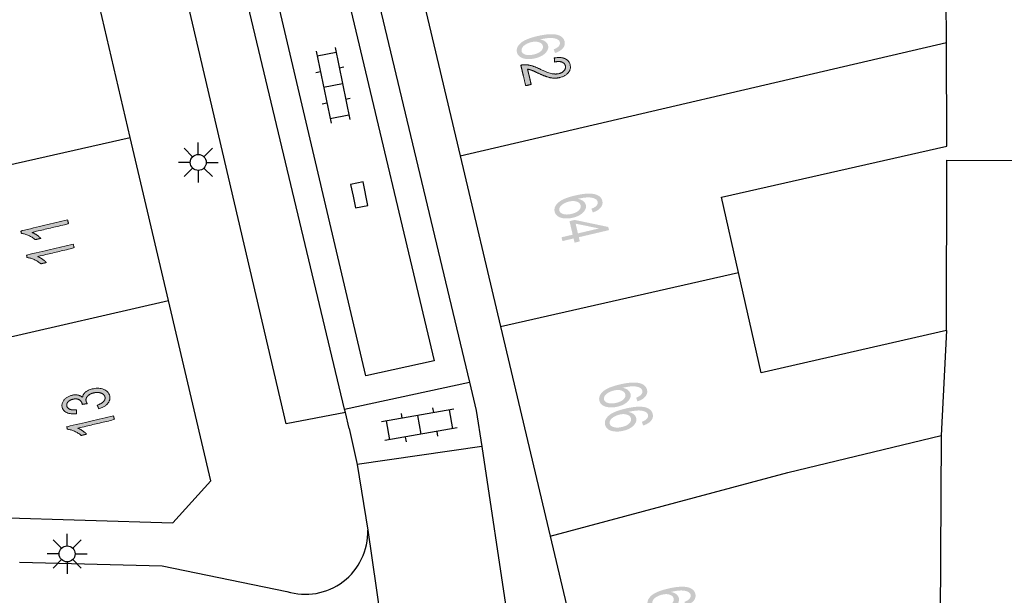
# Model space of a CAD drawing. Header units: metres. Extents: x 134521 to 134907, y 396000 to 396359.
# Tile 132 of 135: x 134834 to 134865, y 396281 to 396299. Entities that reach past the tile are written whole.
import ezdxf

# ---------------------------------------------------------------- set-up
doc = ezdxf.new("R2010")
doc.units = ezdxf.units.M
doc.header["$MEASUREMENT"] = 0

msp = doc.modelspace()

# ---------------------------------------------------------------- hatches: boundary and pattern name
at = {"linetype": 'Continuous', "lineweight": 0, "extrusion": (0, 0, -1)}
h = msp.add_hatch(color=251, dxfattribs=at)
edge = h.paths.add_edge_path()
edge.add_line((-134850.967, 396298.383), (-134850.924, 396298.499))
edge.add_spline(control_points=[(-134850.924, 396298.499), (-134851.027, 396298.54), (-134851.068, 396298.58), (-134851.133, 396298.647), (-134851.117, 396298.719), (-134851.103, 396298.776), (-134851.045, 396298.808), (-134850.97, 396298.85), (-134850.843, 396298.854), (-134850.717, 396298.858), (-134850.498, 396298.808), (-134850.607, 396298.788), (-134850.669, 396298.737), (-134850.732, 396298.686), (-134850.748, 396298.617), (-134850.777, 396298.498), (-134850.665, 396298.382), (-134850.553, 396298.267), (-134850.344, 396298.217), (-134850.207, 396298.185), (-134850.079, 396298.196), (-134849.952, 396298.208), (-134849.873, 396298.262), (-134849.794, 396298.316), (-134849.773, 396298.404), (-134849.737, 396298.553), (-134849.88, 396298.687), (-134850.022, 396298.82), (-134850.4, 396298.91), (-134850.823, 396299.01), (-134851.04, 396298.952), (-134851.228, 396298.9), (-134851.265, 396298.746), (-134851.292, 396298.631), (-134851.213, 396298.535), (-134851.134, 396298.438), (-134850.967, 396298.383)], knot_values=[0, 0, 0, 0.055556, 0.055556, 0.111111, 0.111111, 0.166667, 0.166667, 0.222222, 0.222222, 0.277778, 0.277778, 0.333333, 0.333333, 0.388889, 0.388889, 0.444444, 0.444444, 0.5, 0.5, 0.555556, 0.555556, 0.611111, 0.611111, 0.666667, 0.666667, 0.722222, 0.722222, 0.777778, 0.777778, 0.833333, 0.833333, 0.888889, 0.888889, 0.944444, 0.944444, 1, 1, 1], degree=2, periodic=0)
edge = h.paths.add_edge_path(flags=16)
edge.add_spline(control_points=[(-134850.223, 396298.723), (-134850.13, 396298.701), (-134850.052, 396298.654), (-134849.973, 396298.608), (-134849.94, 396298.551), (-134849.907, 396298.493), (-134849.919, 396298.441), (-134849.937, 396298.365), (-134850.042, 396298.333), (-134850.146, 396298.3), (-134850.304, 396298.338), (-134850.455, 396298.374), (-134850.529, 396298.448), (-134850.604, 396298.522), (-134850.584, 396298.604), (-134850.565, 396298.685), (-134850.465, 396298.721), (-134850.364, 396298.756), (-134850.223, 396298.723)], knot_values=[0, 0, 0, 0.111111, 0.111111, 0.222222, 0.222222, 0.333333, 0.333333, 0.444444, 0.444444, 0.555556, 0.555556, 0.666667, 0.666667, 0.777778, 0.777778, 0.888889, 0.888889, 1, 1, 1], degree=2, periodic=0)
h = msp.add_hatch(color=251, dxfattribs=at)
edge = h.paths.add_edge_path()
edge.add_line((-134850.219, 396297.4), (-134850.047, 396297.359))
edge.add_line((-134850.047, 396297.359), (-134849.894, 396298.002))
edge.add_spline(control_points=[(-134849.894, 396298.002), (-134849.959, 396298.019), (-134850.022, 396298.018), (-134850.127, 396298.017), (-134850.235, 396297.985), (-134850.343, 396297.954), (-134850.493, 396297.882), (-134850.726, 396297.77), (-134850.853, 396297.741), (-134850.98, 396297.713), (-134851.082, 396297.737), (-134851.188, 396297.762), (-134851.249, 396297.83), (-134851.31, 396297.898), (-134851.291, 396297.98), (-134851.27, 396298.066), (-134851.181, 396298.099), (-134851.091, 396298.132), (-134850.953, 396298.1)], knot_values=[0, 0, 0, 0.111111, 0.111111, 0.222222, 0.222222, 0.333333, 0.333333, 0.444444, 0.444444, 0.555556, 0.555556, 0.666667, 0.666667, 0.777778, 0.777778, 0.888889, 0.888889, 1, 1, 1], degree=2, periodic=0)
edge.add_line((-134850.953, 396298.1), (-134850.943, 396298.228))
edge.add_spline(control_points=[(-134850.943, 396298.228), (-134851.152, 396298.264), (-134851.279, 396298.208), (-134851.407, 396298.151), (-134851.44, 396298.012), (-134851.473, 396297.872), (-134851.376, 396297.763), (-134851.279, 396297.654), (-134851.107, 396297.613), (-134851.019, 396297.592), (-134850.929, 396297.596), (-134850.839, 396297.599), (-134850.732, 396297.633), (-134850.625, 396297.666), (-134850.432, 396297.755), (-134850.271, 396297.831), (-134850.215, 396297.85), (-134850.16, 396297.869), (-134850.106, 396297.877)], knot_values=[0, 0, 0, 0.111111, 0.111111, 0.222222, 0.222222, 0.333333, 0.333333, 0.444444, 0.444444, 0.555556, 0.555556, 0.666667, 0.666667, 0.777778, 0.777778, 0.888889, 0.888889, 1, 1, 1], degree=2, periodic=0)
edge.add_line((-134850.106, 396297.877), (-134850.219, 396297.4))
h = msp.add_hatch(color=251, dxfattribs=at)
edge = h.paths.add_edge_path()
edge.add_line((-134852.149, 396293.391), (-134852.106, 396293.506))
edge.add_spline(control_points=[(-134852.106, 396293.506), (-134852.209, 396293.547), (-134852.25, 396293.588), (-134852.316, 396293.655), (-134852.299, 396293.726), (-134852.285, 396293.783), (-134852.227, 396293.815), (-134852.152, 396293.857), (-134852.026, 396293.862), (-134851.9, 396293.866), (-134851.68, 396293.816), (-134851.789, 396293.796), (-134851.851, 396293.745), (-134851.914, 396293.693), (-134851.93, 396293.625), (-134851.958, 396293.505), (-134851.846, 396293.39), (-134851.734, 396293.275), (-134851.525, 396293.226), (-134851.388, 396293.193), (-134851.261, 396293.205), (-134851.134, 396293.216), (-134851.054, 396293.271), (-134850.975, 396293.325), (-134850.955, 396293.413), (-134850.919, 396293.562), (-134851.062, 396293.695), (-134851.204, 396293.829), (-134851.583, 396293.918), (-134852.006, 396294.018), (-134852.222, 396293.959), (-134852.411, 396293.907), (-134852.447, 396293.753), (-134852.475, 396293.638), (-134852.395, 396293.542), (-134852.316, 396293.446), (-134852.149, 396293.391)], knot_values=[0, 0, 0, 0.055556, 0.055556, 0.111111, 0.111111, 0.166667, 0.166667, 0.222222, 0.222222, 0.277778, 0.277778, 0.333333, 0.333333, 0.388889, 0.388889, 0.444444, 0.444444, 0.5, 0.5, 0.555556, 0.555556, 0.611111, 0.611111, 0.666667, 0.666667, 0.722222, 0.722222, 0.777778, 0.777778, 0.833333, 0.833333, 0.888889, 0.888889, 0.944444, 0.944444, 1, 1, 1], degree=2, periodic=0)
edge = h.paths.add_edge_path(flags=16)
edge.add_spline(control_points=[(-134851.405, 396293.731), (-134851.312, 396293.709), (-134851.234, 396293.663), (-134851.155, 396293.617), (-134851.122, 396293.56), (-134851.089, 396293.502), (-134851.101, 396293.45), (-134851.119, 396293.374), (-134851.223, 396293.341), (-134851.328, 396293.309), (-134851.485, 396293.346), (-134851.637, 396293.382), (-134851.711, 396293.456), (-134851.786, 396293.53), (-134851.766, 396293.612), (-134851.747, 396293.693), (-134851.647, 396293.729), (-134851.546, 396293.765), (-134851.405, 396293.731)], knot_values=[0, 0, 0, 0.111111, 0.111111, 0.222222, 0.222222, 0.333333, 0.333333, 0.444444, 0.444444, 0.555556, 0.555556, 0.666667, 0.666667, 0.777778, 0.777778, 0.888889, 0.888889, 1, 1, 1], degree=2, periodic=0)
h = msp.add_hatch(color=251, dxfattribs=at)
edge = h.paths.add_edge_path()
edge.add_line((-134835.696, 396293.155), (-134835.725, 396293.036))
edge.add_line((-134835.725, 396293.036), (-134834.583, 396292.767))
edge.add_spline(control_points=[(-134834.583, 396292.767), (-134834.654, 396292.738), (-134834.733, 396292.683), (-134834.811, 396292.627), (-134834.855, 396292.579)], knot_values=[0, 0, 0, 0.5, 0.5, 1, 1, 1], degree=2, periodic=0)
edge.add_line((-134834.855, 396292.579), (-134834.682, 396292.538))
edge.add_spline(control_points=[(-134834.682, 396292.538), (-134834.587, 396292.622), (-134834.469, 396292.673), (-134834.351, 396292.724), (-134834.249, 396292.733)], knot_values=[0, 0, 0, 0.5, 0.5, 1, 1, 1], degree=2, periodic=0)
edge.add_line((-134834.249, 396292.733), (-134834.231, 396292.81))
edge.add_line((-134834.231, 396292.81), (-134835.696, 396293.155))
at = {"linetype": 'Continuous', "lineweight": 0}
h = msp.add_hatch(color=251, dxfattribs=at)
h.paths.add_polyline_path([(134851.578, 396292.445), (134851.547, 396292.576), (134851.198, 396292.493), (134851.169, 396292.613), (134851.519, 396292.695), (134851.419, 396293.117), (134851.584, 396293.156), (134852.634, 396292.936), (134852.658, 396292.838), (134851.712, 396292.615), (134851.743, 396292.484)])
h.paths.add_polyline_path([(134851.684, 396292.734), (134851.612, 396293.039), (134852.343, 396292.89)], flags=16)
at = {"linetype": 'Continuous', "lineweight": 0, "extrusion": (0, 0, -1)}
h = msp.add_hatch(color=251, dxfattribs=at)
edge = h.paths.add_edge_path()
edge.add_line((-134835.874, 396292.399), (-134835.903, 396292.28))
edge.add_line((-134835.903, 396292.28), (-134834.76, 396292.011))
edge.add_spline(control_points=[(-134834.76, 396292.011), (-134834.832, 396291.982), (-134834.911, 396291.927), (-134834.989, 396291.871), (-134835.033, 396291.823)], knot_values=[0, 0, 0, 0.5, 0.5, 1, 1, 1], degree=2, periodic=0)
edge.add_line((-134835.033, 396291.823), (-134834.86, 396291.782))
edge.add_spline(control_points=[(-134834.86, 396291.782), (-134834.765, 396291.865), (-134834.647, 396291.917), (-134834.529, 396291.968), (-134834.427, 396291.977)], knot_values=[0, 0, 0, 0.5, 0.5, 1, 1, 1], degree=2, periodic=0)
edge.add_line((-134834.427, 396291.977), (-134834.409, 396292.054))
edge.add_line((-134834.409, 396292.054), (-134835.874, 396292.399))
h = msp.add_hatch(color=251, dxfattribs=at)
edge = h.paths.add_edge_path()
edge.add_line((-134853.549, 396287.474), (-134853.507, 396287.589))
edge.add_spline(control_points=[(-134853.507, 396287.589), (-134853.609, 396287.63), (-134853.65, 396287.671), (-134853.716, 396287.738), (-134853.699, 396287.809), (-134853.686, 396287.866), (-134853.628, 396287.899), (-134853.553, 396287.94), (-134853.426, 396287.945), (-134853.3, 396287.949), (-134853.081, 396287.899), (-134853.189, 396287.879), (-134853.252, 396287.828), (-134853.314, 396287.777), (-134853.331, 396287.708), (-134853.359, 396287.589), (-134853.247, 396287.473), (-134853.135, 396287.358), (-134852.926, 396287.309), (-134852.789, 396287.276), (-134852.661, 396287.288), (-134852.534, 396287.3), (-134852.455, 396287.354), (-134852.376, 396287.408), (-134852.355, 396287.496), (-134852.32, 396287.645), (-134852.462, 396287.779), (-134852.605, 396287.912), (-134852.983, 396288.001), (-134853.406, 396288.101), (-134853.623, 396288.042), (-134853.811, 396287.991), (-134853.848, 396287.836), (-134853.875, 396287.721), (-134853.796, 396287.625), (-134853.716, 396287.529), (-134853.549, 396287.474)], knot_values=[0, 0, 0, 0.055556, 0.055556, 0.111111, 0.111111, 0.166667, 0.166667, 0.222222, 0.222222, 0.277778, 0.277778, 0.333333, 0.333333, 0.388889, 0.388889, 0.444444, 0.444444, 0.5, 0.5, 0.555556, 0.555556, 0.611111, 0.611111, 0.666667, 0.666667, 0.722222, 0.722222, 0.777778, 0.777778, 0.833333, 0.833333, 0.888889, 0.888889, 0.944444, 0.944444, 1, 1, 1], degree=2, periodic=0)
edge = h.paths.add_edge_path(flags=16)
edge.add_spline(control_points=[(-134852.805, 396287.814), (-134852.713, 396287.793), (-134852.634, 396287.746), (-134852.556, 396287.7), (-134852.522, 396287.643), (-134852.489, 396287.585), (-134852.502, 396287.533), (-134852.519, 396287.457), (-134852.624, 396287.425), (-134852.728, 396287.392), (-134852.886, 396287.429), (-134853.037, 396287.465), (-134853.112, 396287.539), (-134853.186, 396287.613), (-134853.167, 396287.695), (-134853.148, 396287.776), (-134853.047, 396287.812), (-134852.947, 396287.848), (-134852.805, 396287.814)], knot_values=[0, 0, 0, 0.111111, 0.111111, 0.222222, 0.222222, 0.333333, 0.333333, 0.444444, 0.444444, 0.555556, 0.555556, 0.666667, 0.666667, 0.777778, 0.777778, 0.888889, 0.888889, 1, 1, 1], degree=2, periodic=0)
h = msp.add_hatch(color=251, dxfattribs=at)
edge = h.paths.add_edge_path()
edge.add_line((-134836.676, 396287.239), (-134836.625, 396287.353))
edge.add_spline(control_points=[(-134836.625, 396287.353), (-134836.772, 396287.41), (-134836.828, 396287.475), (-134836.884, 396287.54), (-134836.867, 396287.611), (-134836.847, 396287.696), (-134836.746, 396287.733), (-134836.645, 396287.771), (-134836.515, 396287.74), (-134836.392, 396287.711), (-134836.324, 396287.639), (-134836.257, 396287.566), (-134836.276, 396287.483), (-134836.284, 396287.449), (-134836.316, 396287.404)], knot_values=[0, 0, 0, 0.142857, 0.142857, 0.285714, 0.285714, 0.428571, 0.428571, 0.571429, 0.571429, 0.714286, 0.714286, 0.857143, 0.857143, 1, 1, 1], degree=2, periodic=0)
edge.add_line((-134836.316, 396287.404), (-134836.156, 396287.38))
edge.add_spline(control_points=[(-134836.156, 396287.38), (-134836.155, 396287.393), (-134836.153, 396287.4), (-134836.135, 396287.476), (-134836.061, 396287.523), (-134835.987, 396287.57), (-134835.863, 396287.541), (-134835.764, 396287.518), (-134835.71, 396287.459), (-134835.656, 396287.399), (-134835.672, 396287.329), (-134835.689, 396287.259), (-134835.765, 396287.228), (-134835.842, 396287.197), (-134835.977, 396287.214)], knot_values=[0, 0, 0, 0.142857, 0.142857, 0.285714, 0.285714, 0.428571, 0.428571, 0.571429, 0.571429, 0.714286, 0.714286, 0.857143, 0.857143, 1, 1, 1], degree=2, periodic=0)
edge.add_line((-134835.977, 396287.214), (-134835.973, 396287.087))
edge.add_spline(control_points=[(-134835.973, 396287.087), (-134835.788, 396287.067), (-134835.67, 396287.122), (-134835.553, 396287.176), (-134835.526, 396287.292), (-134835.507, 396287.371), (-134835.543, 396287.451), (-134835.578, 396287.53), (-134835.659, 396287.586), (-134835.739, 396287.642), (-134835.838, 396287.665), (-134835.933, 396287.688), (-134836.018, 396287.672), (-134836.104, 396287.656), (-134836.165, 396287.6), (-134836.175, 396287.694), (-134836.258, 396287.763), (-134836.34, 396287.833), (-134836.482, 396287.866), (-134836.673, 396287.911), (-134836.828, 396287.849), (-134836.982, 396287.787), (-134837.015, 396287.645), (-134837.045, 396287.517), (-134836.951, 396287.405), (-134836.856, 396287.294), (-134836.676, 396287.239)], knot_values=[0, 0, 0, 0.076923, 0.076923, 0.153846, 0.153846, 0.230769, 0.230769, 0.307692, 0.307692, 0.384615, 0.384615, 0.461538, 0.461538, 0.538462, 0.538462, 0.615385, 0.615385, 0.692308, 0.692308, 0.769231, 0.769231, 0.846154, 0.846154, 0.923077, 0.923077, 1, 1, 1], degree=2, periodic=0)
h = msp.add_hatch(color=251, dxfattribs=at)
edge = h.paths.add_edge_path()
edge.add_line((-134853.728, 396286.718), (-134853.685, 396286.833))
edge.add_spline(control_points=[(-134853.685, 396286.833), (-134853.788, 396286.874), (-134853.829, 396286.915), (-134853.895, 396286.982), (-134853.878, 396287.053), (-134853.864, 396287.11), (-134853.806, 396287.143), (-134853.731, 396287.184), (-134853.605, 396287.189), (-134853.479, 396287.193), (-134853.259, 396287.143), (-134853.368, 396287.123), (-134853.43, 396287.072), (-134853.493, 396287.021), (-134853.509, 396286.952), (-134853.537, 396286.833), (-134853.425, 396286.717), (-134853.313, 396286.602), (-134853.104, 396286.553), (-134852.967, 396286.52), (-134852.84, 396286.532), (-134852.712, 396286.544), (-134852.633, 396286.598), (-134852.554, 396286.652), (-134852.534, 396286.74), (-134852.498, 396286.89), (-134852.641, 396287.023), (-134852.783, 396287.156), (-134853.161, 396287.245), (-134853.584, 396287.345), (-134853.801, 396287.286), (-134853.99, 396287.235), (-134854.026, 396287.08), (-134854.053, 396286.966), (-134853.974, 396286.869), (-134853.895, 396286.773), (-134853.728, 396286.718)], knot_values=[0, 0, 0, 0.055556, 0.055556, 0.111111, 0.111111, 0.166667, 0.166667, 0.222222, 0.222222, 0.277778, 0.277778, 0.333333, 0.333333, 0.388889, 0.388889, 0.444444, 0.444444, 0.5, 0.5, 0.555556, 0.555556, 0.611111, 0.611111, 0.666667, 0.666667, 0.722222, 0.722222, 0.777778, 0.777778, 0.833333, 0.833333, 0.888889, 0.888889, 0.944444, 0.944444, 1, 1, 1], degree=2, periodic=0)
edge = h.paths.add_edge_path(flags=16)
edge.add_spline(control_points=[(-134852.984, 396287.059), (-134852.891, 396287.037), (-134852.813, 396286.99), (-134852.734, 396286.944), (-134852.701, 396286.887), (-134852.668, 396286.829), (-134852.68, 396286.777), (-134852.698, 396286.701), (-134852.802, 396286.669), (-134852.907, 396286.636), (-134853.064, 396286.673), (-134853.216, 396286.709), (-134853.29, 396286.783), (-134853.365, 396286.857), (-134853.345, 396286.939), (-134853.326, 396287.02), (-134853.226, 396287.056), (-134853.125, 396287.092), (-134852.984, 396287.059)], knot_values=[0, 0, 0, 0.111111, 0.111111, 0.222222, 0.222222, 0.333333, 0.333333, 0.444444, 0.444444, 0.555556, 0.555556, 0.666667, 0.666667, 0.777778, 0.777778, 0.888889, 0.888889, 1, 1, 1], degree=2, periodic=0)
h = msp.add_hatch(color=251, dxfattribs=at)
edge = h.paths.add_edge_path()
edge.add_line((-134837.135, 396287.023), (-134837.163, 396286.903))
edge.add_line((-134837.163, 396286.903), (-134836.021, 396286.636))
edge.add_spline(control_points=[(-134836.021, 396286.636), (-134836.093, 396286.607), (-134836.171, 396286.552), (-134836.249, 396286.496), (-134836.293, 396286.447)], knot_values=[0, 0, 0, 0.5, 0.5, 1, 1, 1], degree=2, periodic=0)
edge.add_line((-134836.293, 396286.447), (-134836.12, 396286.407))
edge.add_spline(control_points=[(-134836.12, 396286.407), (-134836.025, 396286.491), (-134835.907, 396286.542), (-134835.789, 396286.593), (-134835.687, 396286.603)], knot_values=[0, 0, 0, 0.5, 0.5, 1, 1, 1], degree=2, periodic=0)
edge.add_line((-134835.687, 396286.603), (-134835.669, 396286.68))
edge.add_line((-134835.669, 396286.68), (-134837.135, 396287.023))
h = msp.add_hatch(color=251, dxfattribs=at)
edge = h.paths.add_edge_path()
edge.add_line((-134855.063, 396281.081), (-134855.021, 396281.196))
edge.add_spline(control_points=[(-134855.021, 396281.196), (-134855.123, 396281.237), (-134855.164, 396281.278), (-134855.23, 396281.344), (-134855.213, 396281.416), (-134855.2, 396281.473), (-134855.141, 396281.505), (-134855.066, 396281.547), (-134854.94, 396281.552), (-134854.814, 396281.556), (-134854.594, 396281.506), (-134854.703, 396281.486), (-134854.766, 396281.435), (-134854.828, 396281.383), (-134854.844, 396281.315), (-134854.873, 396281.195), (-134854.761, 396281.08), (-134854.649, 396280.965), (-134854.44, 396280.915), (-134854.302, 396280.883), (-134854.175, 396280.895), (-134854.048, 396280.906), (-134853.969, 396280.961), (-134853.89, 396281.015), (-134853.869, 396281.103), (-134853.834, 396281.252), (-134853.976, 396281.385), (-134854.119, 396281.519), (-134854.497, 396281.608), (-134854.92, 396281.708), (-134855.137, 396281.649), (-134855.325, 396281.597), (-134855.362, 396281.443), (-134855.389, 396281.328), (-134855.309, 396281.232), (-134855.23, 396281.136), (-134855.063, 396281.081)], knot_values=[0, 0, 0, 0.055556, 0.055556, 0.111111, 0.111111, 0.166667, 0.166667, 0.222222, 0.222222, 0.277778, 0.277778, 0.333333, 0.333333, 0.388889, 0.388889, 0.444444, 0.444444, 0.5, 0.5, 0.555556, 0.555556, 0.611111, 0.611111, 0.666667, 0.666667, 0.722222, 0.722222, 0.777778, 0.777778, 0.833333, 0.833333, 0.888889, 0.888889, 0.944444, 0.944444, 1, 1, 1], degree=2, periodic=0)
edge = h.paths.add_edge_path(flags=16)
edge.add_spline(control_points=[(-134854.319, 396281.421), (-134854.227, 396281.399), (-134854.148, 396281.353), (-134854.07, 396281.307), (-134854.036, 396281.249), (-134854.003, 396281.192), (-134854.015, 396281.14), (-134854.033, 396281.064), (-134854.138, 396281.031), (-134854.242, 396280.999), (-134854.4, 396281.036), (-134854.551, 396281.072), (-134854.626, 396281.146), (-134854.7, 396281.22), (-134854.681, 396281.302), (-134854.662, 396281.383), (-134854.561, 396281.419), (-134854.461, 396281.455), (-134854.319, 396281.421)], knot_values=[0, 0, 0, 0.111111, 0.111111, 0.222222, 0.222222, 0.333333, 0.333333, 0.444444, 0.444444, 0.555556, 0.555556, 0.666667, 0.666667, 0.777778, 0.777778, 0.888889, 0.888889, 1, 1, 1], degree=2, periodic=0)

# ---------------------------------------------------------------- linework, layer by layer
at = {"color": 251}
for p, q in [((134842.539, 396286.771), (134836.102, 396314.378)), ((134843.679, 396307.342), (134848.288, 396288.077)), ((134842.821, 396307.116), (134847.18, 396288.746)), ((134845.034, 396288.279), (134840.708, 396306.707)), ((134844.375, 396287.227), (134839.77, 396306.486)), ((134837.659, 396295.736), (134835.24, 396306.05)), ((134863.229, 396298.708), (134863.219, 396301.625)), ((134846.882, 396299.871), (134847.997, 396295.164)), ((134844.076, 396298.559), (134844.536, 396296.305)), ((134847.997, 396295.164), (134863.229, 396298.708)), ((134863.241, 396295.465), (134863.229, 396298.708)), ((134843.488, 396298.439), (134843.948, 396296.185)), ((134843.518, 396298.292), (134844.106, 396298.412)), ((134844.206, 396297.922), (134844.353, 396297.952)), ((134843.471, 396297.772), (134843.618, 396297.802)), ((134843.718, 396297.312), (134844.306, 396297.432)), ((134844.406, 396296.942), (134844.553, 396296.972)), ((134843.671, 396296.792), (134843.818, 396296.822)), ((134843.918, 396296.332), (134844.506, 396296.452)), ((134822.672, 396292.343), (134837.659, 396295.736)), ((134838.856, 396290.636), (134837.659, 396295.736)), ((134839.791, 396295.208), (134839.791, 396295.583)), ((134856.18, 396293.865), (134863.241, 396295.465)), ((134839.614, 396295.135), (134839.349, 396295.4)), ((134839.968, 396295.135), (134840.233, 396295.4)), ((134847.997, 396295.164), (134849.262, 396289.819)), ((134839.541, 396294.958), (134839.166, 396294.958)), ((134840.041, 396294.958), (134840.416, 396294.958)), ((134863.231, 396289.696), (134863.24, 396295.026)), ((134863.24, 396295.026), (134865.939, 396295.021)), ((134839.614, 396294.781), (134839.349, 396294.516)), ((134839.791, 396294.708), (134839.791, 396294.333)), ((134840.233, 396294.516), (134839.968, 396294.781)), ((134856.714, 396291.508), (134856.18, 396293.865)), ((134849.262, 396289.819), (134856.714, 396291.508)), ((134857.424, 396288.373), (134856.714, 396291.508)), ((134830.414, 396288.697), (134838.856, 396290.636)), ((134840.18, 396284.99), (134838.856, 396290.636)), ((134849.262, 396289.819), (134850.816, 396283.256)), ((134863.231, 396289.696), (134857.424, 396288.373)), ((134863.231, 396289.696), (134863.058, 396286.406)), ((134847.18, 396288.746), (134845.034, 396288.279)), ((134844.375, 396287.227), (134848.288, 396288.077)), ((134848.288, 396288.077), (134848.5, 396287.19)), ((134844.399, 396287.127), (134842.539, 396286.771)), ((134844.399, 396287.127), (134844.375, 396287.227)), ((134844.52, 396286.62), (134844.399, 396287.127)), ((134847.794, 396287.234), (134845.529, 396286.834)), ((134846.143, 396287.095), (134846.169, 396286.947)), ((134847.128, 396287.269), (134847.154, 396287.121)), ((134847.647, 396287.208), (134847.751, 396286.618)), ((134848.5, 396287.19), (134848.669, 396286.061)), ((134845.677, 396286.86), (134845.781, 396286.27)), ((134846.662, 396287.034), (134846.766, 396286.444)), ((134844.52, 396286.62), (134844.766, 396285.501)), ((134847.899, 396286.644), (134845.634, 396286.244)), ((134847.259, 396286.531), (134847.285, 396286.383)), ((134846.274, 396286.357), (134846.3, 396286.209)), ((134858.257, 396285.25), (134863.058, 396286.406)), ((134863.058, 396286.406), (134863.02, 396276.78)), ((134848.669, 396286.061), (134844.766, 396285.501)), ((134848.669, 396286.061), (134850.308, 396275.154)), ((134844.766, 396285.501), (134845.097, 396283.445)), ((134850.816, 396283.256), (134858.257, 396285.25)), ((134838.99, 396283.67), (134840.18, 396284.99)), ((134819.32, 396284.28), (134838.99, 396283.67)), ((134845.097, 396283.445), (134847.579, 396266.523)), ((134835.505, 396282.874), (134835.24, 396283.139)), ((134835.682, 396282.947), (134835.682, 396283.322)), ((134835.859, 396282.874), (134836.124, 396283.139)), ((134850.816, 396283.256), (134852.29, 396277.03)), ((134835.432, 396282.697), (134835.057, 396282.697)), ((134835.505, 396282.52), (134835.24, 396282.255)), ((134836.124, 396282.255), (134835.859, 396282.52)), ((134835.932, 396282.697), (134836.307, 396282.697)), ((134834.185, 396282.442), (134838.662, 396282.319)), ((134835.682, 396282.447), (134835.682, 396282.072)), ((134838.662, 396282.319), (134842.569, 396281.519))]:
    msp.add_line(p, q, dxfattribs=at)
at = {"color": 251, "flags": 128}
msp.add_lwpolyline([(134844.639, 396293.9), (134844.714, 396293.533), (134845.106, 396293.613), (134844.956, 396294.347), (134844.564, 396294.267), (134844.639, 396293.9)], dxfattribs=at)
at = {"color": 251}
for centre in [(134839.791, 396294.958), (134835.682, 396282.697)]:
    msp.add_circle(centre, 0.25, dxfattribs=at)
msp.add_arc((134843.146, 396283.384), 1.952, 252.8019, 1.8032, dxfattribs=at)
at = {"color": 251, "linetype": 'Continuous', "lineweight": 0}
for points, knots in [([(134850.219, 396297.4), (134850.133, 396297.38), (134850.047, 396297.359), (134849.971, 396297.681), (134849.894, 396298.002), (134849.959, 396298.019), (134850.022, 396298.018), (134850.127, 396298.017), (134850.235, 396297.985), (134850.343, 396297.954), (134850.493, 396297.882), (134850.726, 396297.77), (134850.853, 396297.741), (134850.98, 396297.713), (134851.082, 396297.737), (134851.188, 396297.762), (134851.249, 396297.83), (134851.31, 396297.898), (134851.291, 396297.98), (134851.27, 396298.066), (134851.181, 396298.099), (134851.091, 396298.132), (134850.953, 396298.1), (134850.948, 396298.164), (134850.943, 396298.228), (134851.152, 396298.264), (134851.279, 396298.208), (134851.407, 396298.151), (134851.44, 396298.012), (134851.473, 396297.872), (134851.376, 396297.763), (134851.279, 396297.654), (134851.107, 396297.613), (134851.019, 396297.592), (134850.929, 396297.596), (134850.839, 396297.599), (134850.732, 396297.633), (134850.625, 396297.666), (134850.432, 396297.755), (134850.271, 396297.831), (134850.215, 396297.85), (134850.16, 396297.869), (134850.106, 396297.877), (134850.163, 396297.639), (134850.219, 396297.4)], [0, 0, 0, 0.1, 0.1, 0.2, 0.2, 0.222222, 0.222222, 0.244444, 0.244444, 0.266667, 0.266667, 0.288889, 0.288889, 0.311111, 0.311111, 0.333333, 0.333333, 0.355556, 0.355556, 0.377778, 0.377778, 0.4, 0.4, 0.6, 0.6, 0.622222, 0.622222, 0.644444, 0.644444, 0.666667, 0.666667, 0.688889, 0.688889, 0.711111, 0.711111, 0.733333, 0.733333, 0.755556, 0.755556, 0.777778, 0.777778, 0.8, 0.8, 1, 1, 1]), ([(134835.696, 396293.155), (134835.711, 396293.095), (134835.725, 396293.036), (134835.154, 396292.901), (134834.583, 396292.767), (134834.654, 396292.738), (134834.733, 396292.683), (134834.811, 396292.627), (134834.855, 396292.579), (134834.768, 396292.558), (134834.682, 396292.538), (134834.587, 396292.622), (134834.469, 396292.673), (134834.351, 396292.724), (134834.249, 396292.733), (134834.24, 396292.772), (134834.231, 396292.81), (134834.964, 396292.983), (134835.696, 396293.155)], [0, 0, 0, 0.1, 0.1, 0.2, 0.2, 0.3, 0.3, 0.4, 0.4, 0.6, 0.6, 0.7, 0.7, 0.8, 0.8, 0.9, 0.9, 1, 1, 1]), ([(134835.874, 396292.399), (134835.888, 396292.339), (134835.903, 396292.28), (134835.332, 396292.145), (134834.76, 396292.011), (134834.832, 396291.982), (134834.911, 396291.927), (134834.989, 396291.871), (134835.033, 396291.823), (134834.946, 396291.802), (134834.86, 396291.782), (134834.765, 396291.865), (134834.647, 396291.917), (134834.529, 396291.968), (134834.427, 396291.977), (134834.418, 396292.016), (134834.409, 396292.054), (134835.142, 396292.227), (134835.874, 396292.399)], [0, 0, 0, 0.1, 0.1, 0.2, 0.2, 0.3, 0.3, 0.4, 0.4, 0.6, 0.6, 0.7, 0.7, 0.8, 0.8, 0.9, 0.9, 1, 1, 1]), ([(134836.676, 396287.239), (134836.65, 396287.296), (134836.625, 396287.353), (134836.772, 396287.41), (134836.828, 396287.475), (134836.884, 396287.54), (134836.867, 396287.611), (134836.847, 396287.696), (134836.746, 396287.733), (134836.645, 396287.771), (134836.515, 396287.74), (134836.392, 396287.711), (134836.324, 396287.639), (134836.257, 396287.566), (134836.276, 396287.483), (134836.284, 396287.449), (134836.316, 396287.404), (134836.236, 396287.392), (134836.156, 396287.38), (134836.155, 396287.393), (134836.153, 396287.4), (134836.135, 396287.476), (134836.061, 396287.523), (134835.987, 396287.57), (134835.863, 396287.541), (134835.764, 396287.518), (134835.71, 396287.459), (134835.656, 396287.399), (134835.672, 396287.329), (134835.689, 396287.259), (134835.765, 396287.228), (134835.842, 396287.197), (134835.977, 396287.214), (134835.975, 396287.151), (134835.973, 396287.087), (134835.788, 396287.067), (134835.67, 396287.122), (134835.553, 396287.176), (134835.526, 396287.292), (134835.507, 396287.371), (134835.543, 396287.451), (134835.578, 396287.53), (134835.659, 396287.586), (134835.739, 396287.642), (134835.838, 396287.665), (134835.933, 396287.688), (134836.018, 396287.672), (134836.104, 396287.656), (134836.165, 396287.6), (134836.175, 396287.694), (134836.258, 396287.763), (134836.34, 396287.833), (134836.482, 396287.866), (134836.673, 396287.911), (134836.828, 396287.849), (134836.982, 396287.787), (134837.015, 396287.645), (134837.045, 396287.517), (134836.951, 396287.405), (134836.856, 396287.294), (134836.676, 396287.239)], [0, 0, 0, 0.166667, 0.166667, 0.190476, 0.190476, 0.214286, 0.214286, 0.238095, 0.238095, 0.261905, 0.261905, 0.285714, 0.285714, 0.309524, 0.309524, 0.333333, 0.333333, 0.5, 0.5, 0.52381, 0.52381, 0.547619, 0.547619, 0.571429, 0.571429, 0.595238, 0.595238, 0.619048, 0.619048, 0.642857, 0.642857, 0.666667, 0.666667, 0.833333, 0.833333, 0.846154, 0.846154, 0.858974, 0.858974, 0.871795, 0.871795, 0.884615, 0.884615, 0.897436, 0.897436, 0.910256, 0.910256, 0.923077, 0.923077, 0.935897, 0.935897, 0.948718, 0.948718, 0.961538, 0.961538, 0.974359, 0.974359, 0.987179, 0.987179, 1, 1, 1]), ([(134837.135, 396287.023), (134837.149, 396286.963), (134837.163, 396286.903), (134836.592, 396286.77), (134836.021, 396286.636), (134836.093, 396286.607), (134836.171, 396286.552), (134836.249, 396286.496), (134836.293, 396286.447), (134836.206, 396286.427), (134836.12, 396286.407), (134836.025, 396286.491), (134835.907, 396286.542), (134835.789, 396286.593), (134835.687, 396286.603), (134835.678, 396286.641), (134835.669, 396286.68), (134836.402, 396286.851), (134837.135, 396287.023)], [0, 0, 0, 0.1, 0.1, 0.2, 0.2, 0.3, 0.3, 0.4, 0.4, 0.6, 0.6, 0.7, 0.7, 0.8, 0.8, 0.9, 0.9, 1, 1, 1])]:
    msp.add_open_spline(points, degree=2, knots=knots, dxfattribs=at)

doc.saveas('drawing.dxf')
